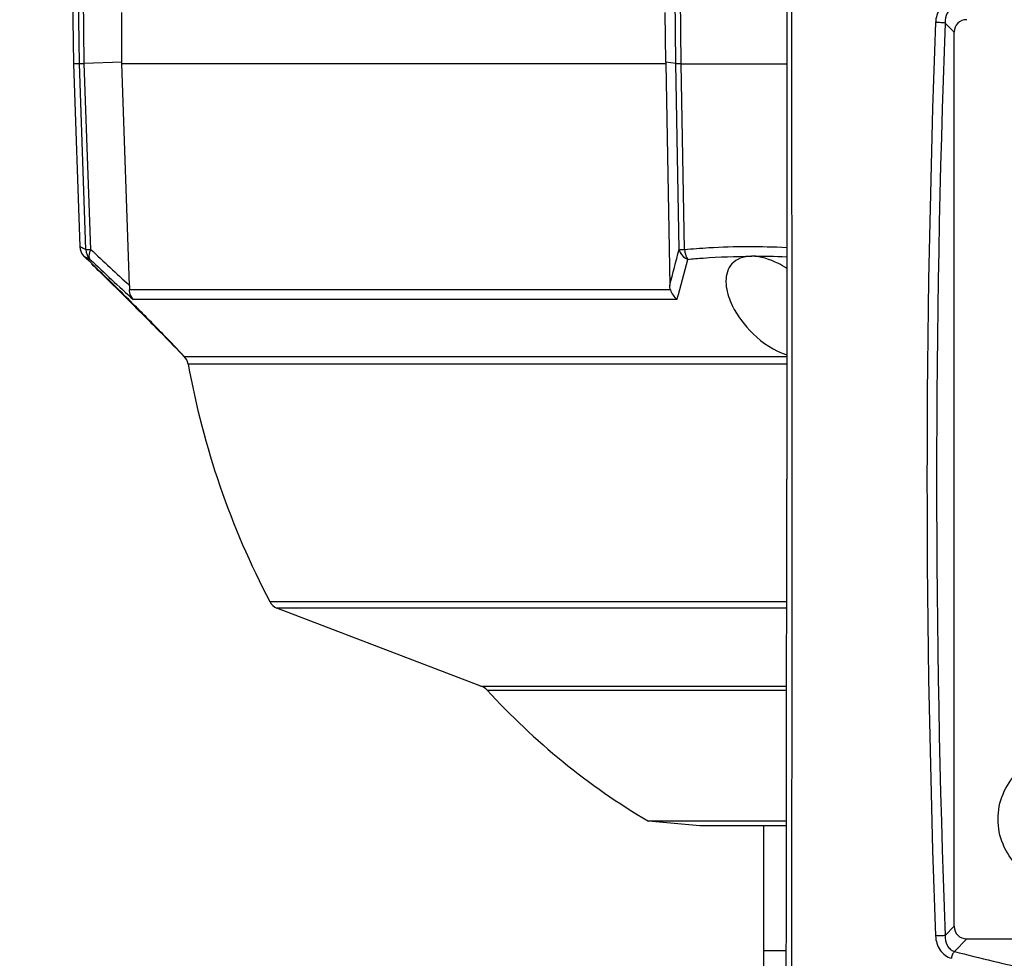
# Model space of a CAD drawing. Header units: millimetres. Extents: x 0 to 420, y 0 to 297.
# Tile 47 of 170: x 74 to 87, y 202 to 215. Entities that reach past the tile are written whole.
import ezdxf

# ---------------------------------------------------------------- set-up
doc = ezdxf.new("R2010")
doc.units = ezdxf.units.MM
doc.header["$LTSCALE"] = 23.1
doc.layers.get('0').update_dxf_attribs({"linetype": 'CONTINUOUS'})
doc.layers.add('02___PRT_ALL_AXES', color=7, linetype='CONTINUOUS')
doc.layers.add('DIM_PILOTEES', color=7, linetype='CONTINUOUS')
doc.styles.get("Standard").update_dxf_attribs({"font": 'txt', "width": 0.7})
doc.dimstyles.new('DIMSTYLE_1', dxfattribs={"dimtxt": 2.5, "dimasz": 3.5, "dimexe": 2, "dimexo": 0, "dimtad": 1, "dimdec": 0, "dimlfac": 5, "dimdsep": 46, "dimtxsty": 'Standard', "dimblk": '_FILLED', "dimblk1": '_FILLED', "dimblk2": '_FILLED', "dimcen": 0.09, "dimazin": 2, "dimtp": 0.5, "dimtm": 0.5, "dimtfac": 1, "dimtdec": 0, "dimtofl": 0, "dimtmove": 0, "dimatfit": 3, "dimldrblk": '_FILLED', "dimfxl": 0, "dimtolj": 1, "dimarcsym": 0})

# ---------------------------------------------------------------- blocks, each defined once
blk = doc.blocks.new('_FILLED')
at = {"color": 0, "linetype": 'ByBlock'}
blk.add_solid([(0, 0), (-1, 0.1429), (-1, -0.1429)], dxfattribs=at)
blk = doc.blocks.new('*D1')
at = {"layer": 'DIM_PILOTEES', "color": 2, "linetype": 'Continuous'}
for p, q in [((83.928, 250.06), (41.829, 250.06)), ((43.829, 250.06), (43.829, 210.725)), ((43.829, 171.39), (43.829, 210.725)), ((73.803, 171.39), (41.829, 171.39))]:
    blk.add_line(p, q, dxfattribs=at)
at = {"layer": 'DIM_PILOTEES', "color": 2, "linetype": 'Continuous', "xscale": 3.5, "yscale": 3.5, "zscale": 3.5}
for p, rotation in [((43.829, 250.06), 90), ((43.829, 171.39), 270)]:
    blk.add_blockref('_FILLED', p, dxfattribs=dict(at, rotation=rotation))
at = {"layer": 'DIM_PILOTEES', "color": 2, "linetype": 'Continuous', "insert": (40.704, 210.725), "char_height": 2.5, "width": 8.30357, "attachment_point": 2, "rotation": 90, "line_spacing_factor": 0.9}
blk.add_mtext('{\\ftxt;\\W0.0001;\\H0.0001;\\~}{\\ftxt;\\W2.2142857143;\\H2.5; }{\\ftxt;\\W0.0001;\\H0.0001;\\~}', dxfattribs=at)
blk = doc.blocks.new('*D2')
at = {"layer": 'DIM_PILOTEES', "color": 2, "linetype": 'Continuous'}
for p, q in [((81.688, 250.06), (48.889, 250.06)), ((50.889, 250.06), (50.889, 213.255)), ((50.889, 176.45), (50.889, 213.255)), ((75.449, 176.45), (48.889, 176.45))]:
    blk.add_line(p, q, dxfattribs=at)
at = {"layer": 'DIM_PILOTEES', "color": 2, "linetype": 'Continuous', "xscale": 3.5, "yscale": 3.5, "zscale": 3.5}
for p, rotation in [((50.889, 250.06), 90), ((50.889, 176.45), 270)]:
    blk.add_blockref('_FILLED', p, dxfattribs=dict(at, rotation=rotation))
at = {"layer": 'DIM_PILOTEES', "color": 2, "linetype": 'Continuous', "insert": (47.764, 213.255), "char_height": 2.5, "width": 8.57143, "attachment_point": 2, "rotation": 90, "line_spacing_factor": 0.9}
blk.add_mtext('{\\ftxt;\\W0.0001;\\H0.0001;\\~}{\\ftxt;\\W2.2857142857;\\H2.5; }{\\ftxt;\\W0.0001;\\H0.0001;\\~}', dxfattribs=at)

msp = doc.modelspace()

# ---------------------------------------------------------------- linework, layer by layer
at = {"color": 7, "linetype": 'Continuous'}
for p, q in [((84.2533, 229.1826), (84.2533, 208.5504)), ((74.3772, 222.9504), (74.476, 214.2453)), ((74.5583, 214.2473), (74.4661, 222.9504)), ((74.6256, 214.2483), (74.5334, 222.9504)), ((82.7345, 214.2483), (82.6452, 222.9504)), ((82.809, 214.2473), (82.7191, 222.9504)), ((75.1384, 214.2504), (75.1396, 214.9504)), ((82.5967, 214.2659), (82.5874, 214.9504)), ((86.4248, 214.804), (86.5496, 214.6772)), ((86.5496, 202.4236), (86.5496, 214.6772)), ((74.5583, 214.2473), (74.476, 214.2452)), ((74.476, 214.2453), (74.5634, 211.7412)), ((74.6472, 211.6992), (74.5583, 214.2473)), ((75.1385, 214.2659), (74.6257, 214.2483)), ((74.7146, 211.7015), (74.6257, 214.2483)), ((75.1384, 214.2504), (82.5971, 214.2504)), ((75.2452, 211.2082), (75.1384, 214.2504)), ((82.7344, 214.2483), (82.5967, 214.2659)), ((82.5967, 214.2659), (82.5971, 214.2504)), ((82.5971, 214.2504), (82.6493, 211.2082)), ((82.7782, 211.7015), (82.7344, 214.2483)), ((82.8528, 211.6992), (82.809, 214.2473)), ((74.622, 211.607), (74.6221, 211.607)), ((74.6221, 211.607), (74.6221, 211.607)), ((74.6472, 211.6992), (74.7146, 211.7015)), ((82.6586, 211.1485), (75.2462, 211.1485)), ((82.7496, 211.0141), (75.2974, 211.0141)), ((75.304, 210.9329), (75.3481, 210.8887)), ((75.3481, 210.8887), (75.4354, 210.8012)), ((75.9961, 210.2348), (84.2533, 210.2348)), ((84.2533, 210.1291), (76.0489, 210.1291)), ((77.1684, 206.8727), (84.253, 206.8727)), ((80.0627, 205.7147), (77.2652, 206.7823)), ((84.2529, 206.7823), (77.2652, 206.7823)), ((80.0627, 205.7147), (84.2523, 205.7147)), ((80.1483, 205.6594), (84.2523, 205.6594)), ((84.2505, 203.8624), (82.3574, 203.8624)), ((84.2504, 203.8012), (83.0626, 203.8012)), ((83.9392, 198.2948), (83.9392, 203.8012)), ((86.4248, 202.2969), (86.5496, 202.4236)), ((86.5529, 202.0779), (86.7228, 202.2504)), ((86.7228, 202.2504), (98.9759, 202.2504)), ((84.248, 202.0853), (83.9392, 202.0853))]:
    msp.add_line(p, q, dxfattribs=at)
for points in [[(74.5583, 214.2473), (74.4875, 214.2455), (74.4763, 214.2452), (74.476, 214.2453)], [(74.5634, 211.7412), (74.5637, 211.7358), (74.5682, 211.7039), (74.5771, 211.6751), (74.5886, 211.6507), (74.6006, 211.6317), (74.6119, 211.6174), (74.6211, 211.6073), (74.6224, 211.606)]]:
    msp.add_lwpolyline(points, dxfattribs=at)
for centre, radius, start, end in [((-3982.3026, 208.523), 4066.6303, 359.7540851, 0.2901624), ((253.0589, 208.5504), 166.8828, 177.849871, 182.150129), ((253.9535, 208.5504), 167.6454, 177.862244, 182.137756), ((83.716, 419.0946), 204.8493, 269.74633, 270.150119), ((111.7237, 250.9727), 53.962, 226.6986, 227.46783), ((14.7426, 229.2193), 70.2547, 345.145315, 345.561148), ((83.765, 201.149), 10.458, 87.32421, 89.97612), ((78.1316, 215.0848), 4.9413, 225.0249, 225.45759), ((111.1267, 250.229), 53.1182, 226.70987, 227.58314), ((6.1938, 141.494), 97.9694, 45.215389, 45.609626), ((18.8356, 228.4633), 66.2531, 344.729775, 345.222809), ((30.4667, 166.0489), 63.4425, 45.02983, 45.152531), ((75.8522, 210.0934), 0.2, 10.29422, 45), ((77.021, 211.1632), 1.3846, 222.13284, 223.08597), ((87.2787, 212.1688), 11.4135, 190.29422, 207.64684), ((77.3455, 206.9655), 0.2, 207.64684, 246.33267), ((80.0005, 205.5246), 0.2, 42.39255, 71.89123), ((87.2787, 212.1688), 9.6548, 222.39255, 239.35389)]:
    msp.add_arc(centre, radius, start, end, dxfattribs=at)
for centre, major_axis, ratio, start_param, end_param in [((86.7805, 214.6195), (-0.1826, 0.1826), 0.7745967, -0.6589843, 0.6591318), ((83.0578, 208.5504), (0, 68.5), 0.0174531, -1.6653188, -1.5707963), ((86.7805, 202.4814), (0.1826, 0.1826), 0.7745967, -3.8007244, -2.4826084), ((83.9392, 217.0904), (0, 23.2), 0.0174531, -2.5092631, -2.2741429)]:
    msp.add_ellipse(centre, major_axis=major_axis, ratio=ratio, start_param=start_param, end_param=end_param, dxfattribs=at)
for points, knots in [([(86.5098, 215.1175), (86.4791, 215.1094), (86.4193, 215.0797), (86.3275, 214.9818), (86.2961, 214.879), (86.2936, 214.8115)], [0, 0, 0, 0, 0.240565, 0.4899878, 1, 1, 1, 1]), ([(86.5529, 215.0229), (86.532, 215.0172), (86.4919, 214.995), (86.436, 214.922), (86.4228, 214.8502), (86.4248, 214.804)], [0, 0, 0, 0, 0.2405303, 0.4881224, 1, 1, 1, 1]), ([(86.4248, 214.804), (86.4058, 214.8069), (86.3619, 214.8098), (86.3182, 214.8114), (86.2936, 214.8115)], [0, 0, 0, 0, 0.4393881, 1, 1, 1, 1]), ([(74.5583, 214.2464), (74.5653, 214.2491), (74.5886, 214.248), (74.6107, 214.2492), (74.6256, 214.2495)], [0, 0, 0, 0, 0.3359723, 1, 1, 1, 1]), ([(82.7345, 214.2471), (82.743, 214.2496), (82.7684, 214.248), (82.793, 214.248), (82.809, 214.2479)], [0, 0, 0, 0, 0.3562934, 1, 1, 1, 1]), ([(74.5634, 211.7412), (74.5633, 211.743), (74.5753, 211.7351), (74.586, 211.7323), (74.6151, 211.7159), (74.6351, 211.7057), (74.6472, 211.6992)], [0, 0, 0, 0, 0.0580477, 0.2440456, 0.5583349, 1, 1, 1, 1]), ([(82.8528, 211.6992), (82.9633, 211.7102), (83.4291, 211.7465), (83.8975, 211.7459), (84.2532, 211.7292)], [0, 0, 0, 0, 0.2376604, 1, 1, 1, 1]), ([(74.6224, 211.606), (74.6221, 211.6062), (74.6216, 211.6065), (74.6219, 211.607), (74.622, 211.607)], [0, 0, 0, 0, 0.7291246, 1, 1, 1, 1]), ([(75.3161, 210.9329), (75.2396, 211.0093), (75.1259, 211.1219), (74.9767, 211.268), (74.873, 211.3687), (74.7923, 211.4465), (74.7344, 211.5017), (74.6981, 211.5365), (74.6678, 211.5644), (74.6455, 211.5873), (74.6301, 211.5978), (74.6244, 211.607), (74.622, 211.607)], [0, 0, 0, 0, 0.335179, 0.4960417, 0.6474118, 0.7834906, 0.8432402, 0.8956557, 0.9391408, 0.9719179, 0.9925297, 1, 1, 1, 1]), ([(74.622, 211.607), (74.6228, 211.6049), (74.63, 211.5998), (74.6349, 211.5935), (74.6391, 211.5893)], [0, 0, 0, 0, 0.2735424, 1, 1, 1, 1]), ([(74.622, 211.607), (74.6245, 211.607), (74.632, 211.6022), (74.6596, 211.5901), (74.6843, 211.5755), (74.7039, 211.5647)], [0, 0, 0, 0, 0.080046, 0.2732142, 1, 1, 1, 1]), ([(74.7146, 211.7015), (74.7076, 211.6884), (74.6886, 211.6471), (74.6831, 211.589), (74.7039, 211.5647)], [0, 0, 0, 0, 0.3186348, 1, 1, 1, 1]), ([(82.7782, 211.7015), (82.7807, 211.6873), (82.8006, 211.6278), (82.8538, 211.5836), (82.8973, 211.5647)], [0, 0, 0, 0, 0.233253, 1, 1, 1, 1]), ([(82.7782, 211.7015), (82.7817, 211.7011), (82.8065, 211.6995), (82.8314, 211.6994), (82.8528, 211.6992)], [0, 0, 0, 0, 0.1391281, 1, 1, 1, 1]), ([(82.8528, 211.6992), (82.8539, 211.6868), (82.8606, 211.6398), (82.8777, 211.5937), (82.8973, 211.5647)], [0, 0, 0, 0, 0.2637683, 1, 1, 1, 1]), ([(82.8973, 211.5647), (82.9677, 211.5718), (83.2594, 211.5973), (83.5525, 211.607), (83.7746, 211.607)], [0, 0, 0, 0, 0.24148, 1, 1, 1, 1]), ([(83.7746, 211.607), (83.7203, 211.607), (83.6193, 211.5928), (83.4608, 211.4902), (83.4209, 211.3519), (83.4201, 211.2693)], [0, 0, 0, 0, 0.2981392, 0.5457458, 1, 1, 1, 1]), ([(84.2535, 211.4413), (84.2164, 211.4655), (84.0685, 211.5514), (83.8968, 211.607), (83.7693, 211.607)], [0, 0, 0, 0, 0.2574695, 1, 1, 1, 1]), ([(83.4201, 211.2693), (83.4199, 211.2422), (83.4284, 211.1257), (83.4681, 211.0133), (83.5071, 210.9329)], [0, 0, 0, 0, 0.2324535, 1, 1, 1, 1]), ([(75.2974, 211.0141), (75.273, 211.0405), (75.2503, 211.0873), (75.2462, 211.1359), (75.2462, 211.1485)], [0, 0, 0, 0, 0.7388675, 1, 1, 1, 1]), ([(75.9961, 210.2348), (75.9064, 210.3322), (75.6799, 210.5651), (75.4523, 210.7968), (75.3161, 210.9329)], [0, 0, 0, 0, 0.4074155, 1, 1, 1, 1]), ([(83.5071, 210.9329), (83.5771, 210.7887), (83.7879, 210.5123), (84.0804, 210.3104), (84.2533, 210.2543)], [0, 0, 0, 0, 0.4685927, 1, 1, 1, 1]), ([(75.4354, 210.8012), (75.4933, 210.743), (75.6802, 210.5551), (75.8641, 210.3642), (75.9936, 210.2348)], [0, 0, 0, 0, 0.3094038, 1, 1, 1, 1]), ([(76.0098, 210.2173), (76.0098, 210.2194), (76.0032, 210.2249), (75.9997, 210.2309), (75.9961, 210.2348)], [0, 0, 0, 0, 0.2822452, 1, 1, 1, 1]), ([(87.1496, 203.8904), (87.1496, 204.0075), (87.1965, 204.2442), (87.3966, 204.5433), (87.6962, 204.7436), (88.0496, 204.8138), (88.4029, 204.7436), (88.7025, 204.5433), (88.9027, 204.2442), (88.9495, 204.0075), (88.9495, 203.8904)], [0, 0, 0, 0, 0.1250015, 0.250003, 0.3750022, 0.5, 0.6249979, 0.749997, 0.8749985, 1, 1, 1, 1]), ([(88.9495, 203.8904), (88.9495, 203.7734), (88.9027, 203.5367), (88.7025, 203.2376), (88.4029, 203.0373), (88.0496, 202.967), (87.6962, 203.0373), (87.3966, 203.2376), (87.1965, 203.5367), (87.1496, 203.7734), (87.1496, 203.8904)], [0, 0, 0, 0, 0.1250015, 0.250003, 0.3750022, 0.5, 0.6249979, 0.749997, 0.8749985, 1, 1, 1, 1]), ([(86.4248, 202.2969), (86.4058, 202.294), (86.3619, 202.2911), (86.3182, 202.2894), (86.2936, 202.2893)], [0, 0, 0, 0, 0.4393881, 1, 1, 1, 1]), ([(86.4248, 202.2969), (86.4228, 202.2507), (86.436, 202.1789), (86.4918, 202.1059), (86.532, 202.0837), (86.5529, 202.0779)], [0, 0, 0, 0, 0.5118155, 0.759401, 1, 1, 1, 1]), ([(86.2936, 202.2893), (86.2961, 202.2219), (86.3275, 202.1191), (86.4193, 202.0212), (86.479, 201.9915), (86.5098, 201.9833)], [0, 0, 0, 0, 0.5099493, 0.7593709, 1, 1, 1, 1]), ([(86.5529, 202.0779), (86.5416, 202.0671), (86.5237, 202.0359), (86.5134, 202.0023), (86.5098, 201.9833)], [0, 0, 0, 0, 0.4479685, 1, 1, 1, 1]), ([(86.5529, 202.0779), (86.9043, 201.9849), (88.3659, 201.6374), (89.8607, 201.433), (90.9964, 201.3521)], [0, 0, 0, 0, 0.2419722, 1, 1, 1, 1])]:
    msp.add_open_spline(points, degree=3, knots=knots, dxfattribs=at)
for points in [[(74.6472, 211.6992), (74.6483, 211.6506), (74.6697, 211.5994), (74.7039, 211.5647)], [(75.2452, 211.2082), (75.2459, 211.1883), (75.2463, 211.1684), (75.2462, 211.1485)], [(82.6586, 211.1485), (82.6523, 211.1677), (82.6497, 211.1881), (82.6493, 211.2082)], [(82.6586, 211.1485), (82.6755, 211.0972), (82.7085, 211.0493), (82.7496, 211.0141)]]:
    msp.add_open_spline(points, degree=3, dxfattribs=at)
at = {"layer": '02___PRT_ALL_AXES', "color": 7, "linetype": 'Continuous'}
msp.add_line((83.0626, 203.8012), (82.3574, 203.8624), dxfattribs=at)

# ---------------------------------------------------------------- dimensions: what is measured, and where the dimension line sits
at = {"layer": 'DIM_PILOTEES', "color": 2, "linetype": 'Continuous'}
for base, p1, p2, angle, text, picture, middle in [((43.8293, 171.3904), (83.9276, 250.0604), (73.8032, 171.3904), 270, '{\\ftxt;\\W0.0001;\\H0.0001;\\~}{\\ftxt;\\W2.2142857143;\\H2.5; }{\\ftxt;\\W0.0001;\\H0.0001;\\~}', '*D1', (43.8293, 210.3683)), ((50.8891, 250.0604), (75.4494, 176.4504), (81.6884, 250.0604), 90, '{\\ftxt;\\W0.0001;\\H0.0001;\\~}{\\ftxt;\\W2.2857142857;\\H2.5; }{\\ftxt;\\W0.0001;\\H0.0001;\\~}', '*D2', (50.8891, 212.8983))]:
    dim = msp.add_linear_dim(base=base, p1=p1, p2=p2, angle=angle, text=text, dimstyle='DIMSTYLE_1', dxfattribs=at)
    dim.commit()
    dim.dimension.update_dxf_attribs({"geometry": picture, "text_midpoint": middle, "dimtype": 160})

doc.saveas('drawing.dxf')
